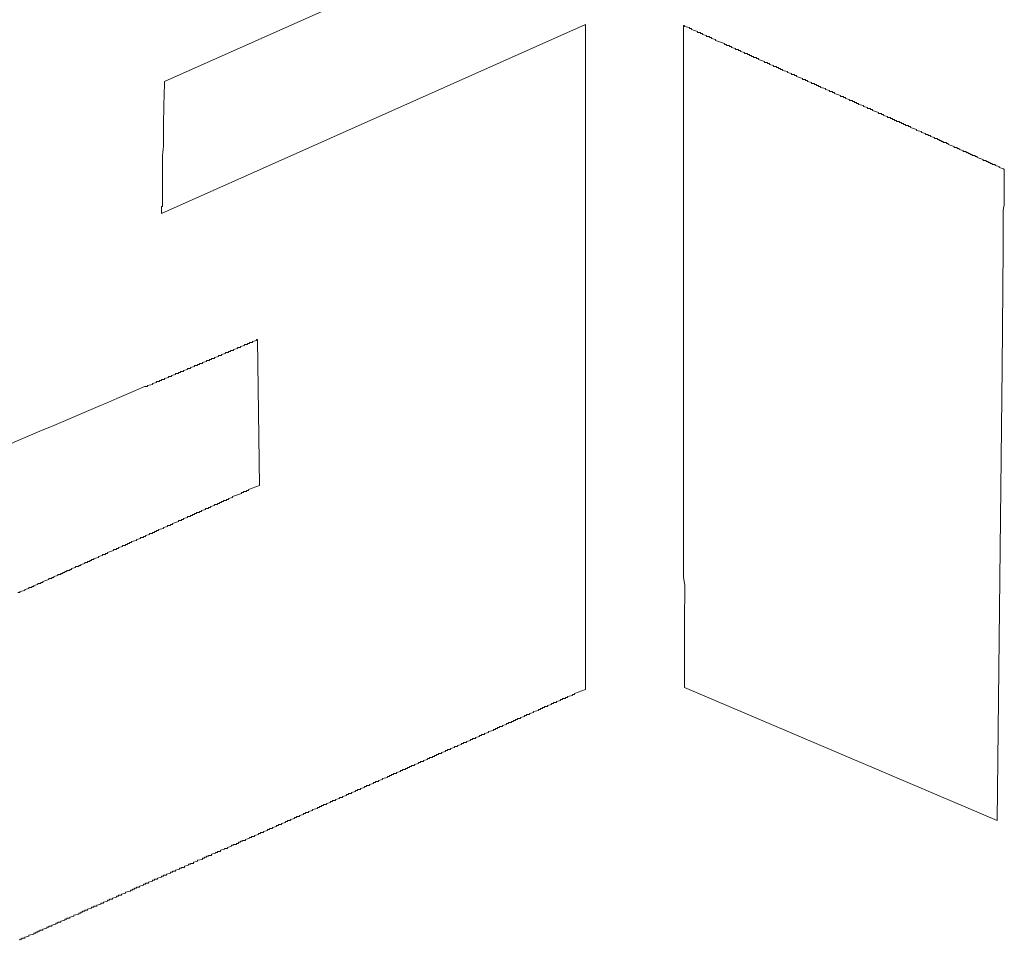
# Model space of a CAD drawing. Header units: millimetres. Extents: x 10908 to 11424, y -3584 to -2973.
# Tile 11 of 50: x 11088.02 to 11094.35, y -3459.45 to -3453.54. Entities that reach past the tile are written whole.
import ezdxf

# ---------------------------------------------------------------- set-up
doc = ezdxf.new("R2010")
doc.units = ezdxf.units.MM
doc.layers.add('1', color=7, linetype='Continuous', true_color=0xffffff)

msp = doc.modelspace()

# ---------------------------------------------------------------- linework, layer by layer
at = {"layer": '1', "color": 7, "linetype": 'Continuous', "lineweight": 18}
for p, q in [((11091.6452, -3452.7316), (11088.9533, -3453.933)), ((11088.9341, -3454.7811), (11091.6581, -3453.5668)), ((11091.6581, -3453.5668), (11091.6581, -3457.8392)), ((11092.2877, -3453.5732), (11092.2941, -3453.5732)), ((11092.2877, -3457.1196), (11092.2877, -3453.5732)), ((11092.2941, -3453.5732), (11092.2941, -3453.5797)), ((11092.2941, -3453.5797), (11092.3262, -3453.5861)), ((11092.3262, -3453.5861), (11092.3262, -3453.5925)), ((11092.3262, -3453.5925), (11092.3391, -3453.5925)), ((11092.3391, -3453.5925), (11092.3391, -3453.5989)), ((11092.3391, -3453.5989), (11092.3776, -3453.6118)), ((11092.3776, -3453.6118), (11092.3776, -3453.6182)), ((11092.3776, -3453.6182), (11092.3969, -3453.6182)), ((11092.3969, -3453.6182), (11092.3969, -3453.6246)), ((11092.3969, -3453.6246), (11092.4098, -3453.6246)), ((11092.4098, -3453.6246), (11092.4098, -3453.6311)), ((11092.4098, -3453.6311), (11092.4355, -3453.6375)), ((11092.4355, -3453.6375), (11092.4355, -3453.6439)), ((11092.4355, -3453.6439), (11092.4547, -3453.6439)), ((11092.4547, -3453.6439), (11092.4547, -3453.6503)), ((11092.4547, -3453.6503), (11092.4676, -3453.6503)), ((11092.4676, -3453.6503), (11092.4676, -3453.6568)), ((11092.4676, -3453.6568), (11092.4933, -3453.6632)), ((11092.4933, -3453.6632), (11092.4933, -3453.6696)), ((11092.4933, -3453.6696), (11092.5511, -3453.6889)), ((11092.5511, -3453.6889), (11092.5511, -3453.6953)), ((11092.5511, -3453.6953), (11092.564, -3453.6953)), ((11092.564, -3453.6953), (11092.564, -3453.7017)), ((11092.564, -3453.7017), (11092.5832, -3453.7017)), ((11092.5832, -3453.7017), (11092.5832, -3453.7082)), ((11092.5832, -3453.7082), (11092.5961, -3453.7082)), ((11092.5961, -3453.7082), (11092.5961, -3453.7146)), ((11092.5961, -3453.7146), (11092.6218, -3453.721)), ((11092.6218, -3453.721), (11092.6218, -3453.7274)), ((11092.6218, -3453.7274), (11092.6411, -3453.7274)), ((11092.6411, -3453.7274), (11092.6411, -3453.7339)), ((11092.6411, -3453.7339), (11092.6539, -3453.7339)), ((11092.6539, -3453.7339), (11092.6539, -3453.7403)), ((11092.6539, -3453.7403), (11092.6796, -3453.7467)), ((11092.6796, -3453.7467), (11092.6796, -3453.7531)), ((11092.6796, -3453.7531), (11092.6989, -3453.7531)), ((11092.6989, -3453.7531), (11092.6989, -3453.7596)), ((11092.6989, -3453.7596), (11092.7117, -3453.7596)), ((11092.7117, -3453.7596), (11092.7117, -3453.766)), ((11092.7117, -3453.766), (11092.7246, -3453.766)), ((11092.7246, -3453.766), (11092.7246, -3453.7724)), ((11092.7246, -3453.7724), (11092.7374, -3453.7724)), ((11092.7374, -3453.7724), (11092.7374, -3453.7788)), ((11092.7374, -3453.7788), (11092.7567, -3453.7788)), ((11092.7567, -3453.7788), (11092.7567, -3453.7853)), ((11092.7567, -3453.7853), (11092.7695, -3453.7853)), ((11092.7695, -3453.7853), (11092.7695, -3453.7917)), ((11092.7695, -3453.7917), (11092.8081, -3453.8045)), ((11092.8081, -3453.8045), (11092.8081, -3453.811)), ((11092.8081, -3453.811), (11092.8274, -3453.811)), ((11092.8274, -3453.811), (11092.8274, -3453.8174)), ((11092.8274, -3453.8174), (11092.8402, -3453.8174)), ((11092.8402, -3453.8174), (11092.8402, -3453.8238)), ((11092.8402, -3453.8238), (11092.8659, -3453.8302)), ((11092.8659, -3453.8302), (11092.8659, -3453.8366)), ((11092.8659, -3453.8366), (11092.8852, -3453.8366)), ((11092.8852, -3453.8366), (11092.8852, -3453.8431)), ((11092.8852, -3453.8431), (11092.898, -3453.8431)), ((11092.898, -3453.8431), (11092.898, -3453.8495)), ((11092.898, -3453.8495), (11092.9109, -3453.8495)), ((11092.9109, -3453.8495), (11092.9109, -3453.8559)), ((11092.9109, -3453.8559), (11092.9237, -3453.8559)), ((11092.9237, -3453.8559), (11092.9237, -3453.8623)), ((11092.9237, -3453.8623), (11092.9559, -3453.8688)), ((11092.9559, -3453.8688), (11092.9559, -3453.8752)), ((11092.9559, -3453.8752), (11092.9816, -3453.8816)), ((11092.9816, -3453.8816), (11092.9816, -3453.888)), ((11092.9816, -3453.888), (11093.0008, -3453.888)), ((11093.0008, -3453.888), (11093.0008, -3453.8945)), ((11093.0008, -3453.8945), (11093.0137, -3453.8945)), ((11093.0137, -3453.8945), (11093.0137, -3453.9009)), ((11093.0137, -3453.9009), (11093.0522, -3453.9137)), ((11093.0522, -3453.9137), (11093.0522, -3453.9202)), ((11093.0522, -3453.9202), (11093.0715, -3453.9202)), ((11093.0715, -3453.9202), (11093.0715, -3453.9266)), ((11093.0715, -3453.9266), (11093.0844, -3453.9266)), ((11093.0844, -3453.9266), (11093.0844, -3453.933)), ((11093.0844, -3453.933), (11093.11, -3453.9394)), ((11093.11, -3453.9394), (11093.11, -3453.9459)), ((11093.11, -3453.9459), (11093.1293, -3453.9459)), ((11093.1293, -3453.9459), (11093.1293, -3453.9523)), ((11093.1293, -3453.9523), (11093.1422, -3453.9523)), ((11093.1422, -3453.9523), (11093.1422, -3453.9587)), ((11093.1422, -3453.9587), (11093.155, -3453.9587)), ((11093.155, -3453.9587), (11093.155, -3453.9651)), ((11093.155, -3453.9651), (11093.1679, -3453.9651)), ((11093.1679, -3453.9651), (11093.1679, -3453.9716)), ((11093.1679, -3453.9716), (11093.2, -3453.978)), ((11093.2, -3453.978), (11093.2, -3453.9844)), ((11093.2, -3453.9844), (11093.2257, -3453.9908)), ((11093.2257, -3453.9908), (11093.2257, -3453.9973)), ((11093.2257, -3453.9973), (11093.245, -3453.9973)), ((11093.245, -3453.9973), (11093.245, -3454.0037)), ((11093.245, -3454.0037), (11093.2578, -3454.0037)), ((11093.2578, -3454.0037), (11093.2578, -3454.0101)), ((11093.2578, -3454.0101), (11093.2964, -3454.023)), ((11093.2964, -3454.023), (11093.2964, -3454.0294)), ((11093.2964, -3454.0294), (11093.3156, -3454.0294)), ((11093.3156, -3454.0294), (11093.3156, -3454.0358)), ((11093.3156, -3454.0358), (11093.3285, -3454.0358)), ((11093.3285, -3454.0358), (11093.3285, -3454.0422)), ((11093.3285, -3454.0422), (11093.3542, -3454.0487)), ((11093.3542, -3454.0487), (11093.3542, -3454.0551)), ((11093.3542, -3454.0551), (11093.3735, -3454.0551)), ((11093.3735, -3454.0551), (11093.3735, -3454.0615)), ((11093.3735, -3454.0615), (11093.3863, -3454.0615)), ((11093.3863, -3454.0615), (11093.3863, -3454.0679)), ((11093.3863, -3454.0679), (11093.3992, -3454.0679)), ((11093.3992, -3454.0679), (11093.3992, -3454.0744)), ((11093.3992, -3454.0744), (11093.412, -3454.0744)), ((11093.412, -3454.0744), (11093.412, -3454.0808)), ((11093.412, -3454.0808), (11093.4441, -3454.0872)), ((11093.4441, -3454.0872), (11093.4441, -3454.0936)), ((11093.4441, -3454.0936), (11093.4698, -3454.1001)), ((11093.4698, -3454.1001), (11093.4698, -3454.1065)), ((11093.4698, -3454.1065), (11093.4891, -3454.1065)), ((11093.4891, -3454.1065), (11093.4891, -3454.1129)), ((11093.4891, -3454.1129), (11093.502, -3454.1129)), ((11093.502, -3454.1129), (11093.502, -3454.1193)), ((11093.502, -3454.1193), (11093.5405, -3454.1322)), ((11093.5405, -3454.1322), (11093.5405, -3454.1386)), ((11093.5405, -3454.1386), (11093.5598, -3454.1386)), ((11093.5598, -3454.1386), (11093.5598, -3454.145)), ((11093.5598, -3454.145), (11093.5726, -3454.145)), ((11093.5726, -3454.145), (11093.5726, -3454.1515)), ((11093.5726, -3454.1515), (11093.5983, -3454.1579)), ((11093.5983, -3454.1579), (11093.5983, -3454.1643)), ((11093.5983, -3454.1643), (11093.6176, -3454.1643)), ((11093.6176, -3454.1643), (11093.6176, -3454.1707)), ((11093.6176, -3454.1707), (11093.6304, -3454.1707)), ((11093.6304, -3454.1707), (11093.6304, -3454.1772)), ((11093.6304, -3454.1772), (11093.6433, -3454.1772)), ((11093.6433, -3454.1772), (11093.6433, -3454.1836)), ((11093.6433, -3454.1836), (11093.6561, -3454.1836)), ((11093.6561, -3454.1836), (11093.6561, -3454.19)), ((11093.6561, -3454.19), (11093.6754, -3454.19)), ((11093.6754, -3454.19), (11093.6754, -3454.1964)), ((11093.6754, -3454.1964), (11093.6883, -3454.1964)), ((11093.6883, -3454.1964), (11093.6883, -3454.2029)), ((11093.6883, -3454.2029), (11093.7011, -3454.2029)), ((11093.7011, -3454.2029), (11093.7011, -3454.2093)), ((11093.7011, -3454.2093), (11093.714, -3454.2093)), ((11093.714, -3454.2093), (11093.714, -3454.2157)), ((11093.714, -3454.2157), (11093.7332, -3454.2157)), ((11093.7332, -3454.2157), (11093.7332, -3454.2221)), ((11093.7332, -3454.2221), (11093.7461, -3454.2221)), ((11093.7461, -3454.2221), (11093.7461, -3454.2286)), ((11093.7461, -3454.2286), (11093.7846, -3454.2414)), ((11093.7846, -3454.2414), (11093.7846, -3454.2478)), ((11093.7846, -3454.2478), (11093.8168, -3454.2542)), ((11093.8168, -3454.2542), (11093.8168, -3454.2607)), ((11093.8168, -3454.2607), (11093.8425, -3454.2671)), ((11093.8425, -3454.2671), (11093.8425, -3454.2735)), ((11093.8425, -3454.2735), (11093.8617, -3454.2735)), ((11093.8617, -3454.2735), (11093.8617, -3454.2799)), ((11093.8617, -3454.2799), (11093.8746, -3454.2799)), ((11093.8746, -3454.2799), (11093.8746, -3454.2864)), ((11093.8746, -3454.2864), (11093.9003, -3454.2928)), ((11093.9003, -3454.2928), (11093.9003, -3454.2992)), ((11093.9003, -3454.2992), (11093.9196, -3454.2992)), ((11093.9196, -3454.2992), (11093.9196, -3454.3056)), ((11093.9196, -3454.3056), (11093.9324, -3454.3056)), ((11093.9324, -3454.3056), (11093.9324, -3454.3121)), ((11093.9324, -3454.3121), (11093.9452, -3454.3121)), ((11093.9452, -3454.3121), (11093.9452, -3454.3185)), ((11093.9452, -3454.3185), (11093.9581, -3454.3185)), ((11093.9581, -3454.3185), (11093.9581, -3454.3249)), ((11093.9581, -3454.3249), (11093.9774, -3454.3249)), ((11093.9774, -3454.3249), (11093.9774, -3454.3313)), ((11093.9774, -3454.3313), (11093.9902, -3454.3313)), ((11093.9902, -3454.3313), (11093.9902, -3454.3378)), ((11093.9902, -3454.3378), (11094.0288, -3454.3506)), ((11094.0288, -3454.3506), (11094.0288, -3454.357)), ((11094.0288, -3454.357), (11094.048, -3454.357)), ((11094.048, -3454.357), (11094.048, -3454.3635)), ((11094.048, -3454.3635), (11094.0609, -3454.3635)), ((11094.0609, -3454.3635), (11094.0609, -3454.3699)), ((11094.0609, -3454.3699), (11094.0866, -3454.3763)), ((11094.0866, -3454.3763), (11094.0866, -3454.3827)), ((11094.0866, -3454.3827), (11094.1059, -3454.3827)), ((11094.1059, -3454.3827), (11094.1059, -3454.3892)), ((11094.1059, -3454.3892), (11094.1187, -3454.3892)), ((11094.1187, -3454.3892), (11094.1187, -3454.3956)), ((11094.1187, -3454.3956), (11094.1316, -3454.3956)), ((11094.1316, -3454.3956), (11094.1316, -3454.402)), ((11094.1316, -3454.402), (11094.1444, -3454.402)), ((11094.1444, -3454.402), (11094.1444, -3454.4084)), ((11094.1444, -3454.4084), (11094.1637, -3454.4084)), ((11094.1637, -3454.4084), (11094.1637, -3454.4149)), ((11094.1637, -3454.4149), (11094.1765, -3454.4149)), ((11094.1765, -3454.4149), (11094.1765, -3454.4213)), ((11094.1765, -3454.4213), (11094.2151, -3454.4341)), ((11094.2151, -3454.4341), (11094.2151, -3454.4406)), ((11094.2151, -3454.4406), (11094.2344, -3454.4406)), ((11094.2344, -3454.4406), (11094.2344, -3454.447)), ((11094.2344, -3454.447), (11094.2472, -3454.447)), ((11094.2472, -3454.447), (11094.2472, -3454.4534)), ((11094.2472, -3454.4534), (11094.2601, -3454.4534)), ((11094.2601, -3454.4534), (11094.2601, -3454.4598)), ((11094.2601, -3454.4598), (11094.2729, -3454.4598)), ((11094.2729, -3454.4598), (11094.2729, -3454.4663)), ((11094.2729, -3454.4663), (11094.2922, -3454.4663)), ((11094.2922, -3454.4663), (11094.2922, -3454.4727)), ((11094.2922, -3454.4727), (11094.3179, -3454.4791)), ((11094.3179, -3454.4791), (11094.3179, -3454.4855)), ((11094.35, -3454.4984), (11094.35, -3454.7297)), ((11088.9405, -3454.7361), (11088.9341, -3454.7361)), ((11088.9341, -3454.7361), (11088.9341, -3454.7811)), ((11094.3436, -3454.8068), (11094.3436, -3455.0059)), ((11094.3436, -3455.0059), (11094.3372, -3455.7705)), ((11089.5444, -3455.597), (11089.5187, -3455.6034)), ((11089.5444, -3455.5906), (11089.5444, -3455.597)), ((11089.5508, -3455.5906), (11089.5444, -3455.5906)), ((11089.5637, -3456.5286), (11089.5508, -3455.5906)), ((11089.3774, -3455.6612), (11089.3774, -3455.6677)), ((11089.3966, -3455.6612), (11089.3774, -3455.6612)), ((11089.4223, -3455.6484), (11089.3966, -3455.6548)), ((11089.3966, -3455.6548), (11089.3966, -3455.6612)), ((11089.4223, -3455.642), (11089.4223, -3455.6484)), ((11089.4416, -3455.642), (11089.4223, -3455.642)), ((11089.4673, -3455.6291), (11089.4416, -3455.6355)), ((11089.4416, -3455.6355), (11089.4416, -3455.642)), ((11089.4673, -3455.6227), (11089.4673, -3455.6291)), ((11089.4866, -3455.6227), (11089.4673, -3455.6227)), ((11089.4866, -3455.6163), (11089.4866, -3455.6227)), ((11089.4994, -3455.6163), (11089.4866, -3455.6163)), ((11089.4994, -3455.6098), (11089.4994, -3455.6163)), ((11089.5187, -3455.6098), (11089.4994, -3455.6098)), ((11089.5187, -3455.6034), (11089.5187, -3455.6098)), ((11089.2232, -3455.7255), (11089.2232, -3455.7319)), ((11089.2424, -3455.7255), (11089.2232, -3455.7255)), ((11089.2424, -3455.7191), (11089.2424, -3455.7255)), ((11089.2553, -3455.7191), (11089.2424, -3455.7191)), ((11089.2553, -3455.7126), (11089.2553, -3455.7191)), ((11089.2746, -3455.7126), (11089.2553, -3455.7126)), ((11089.3003, -3455.6998), (11089.2746, -3455.7062)), ((11089.2746, -3455.7062), (11089.2746, -3455.7126)), ((11089.3003, -3455.6934), (11089.3003, -3455.6998)), ((11089.3195, -3455.6934), (11089.3003, -3455.6934)), ((11089.3452, -3455.6805), (11089.3195, -3455.6869)), ((11089.3195, -3455.6869), (11089.3195, -3455.6934)), ((11089.3452, -3455.6741), (11089.3452, -3455.6805)), ((11089.3645, -3455.6741), (11089.3452, -3455.6741)), ((11089.3774, -3455.6677), (11089.3645, -3455.6677)), ((11089.3645, -3455.6677), (11089.3645, -3455.6741)), ((11089.1011, -3455.7833), (11089.0754, -3455.7897)), ((11089.0754, -3455.7897), (11089.0754, -3455.7962)), ((11089.1011, -3455.7769), (11089.1011, -3455.7833)), ((11089.1204, -3455.7769), (11089.1011, -3455.7769)), ((11089.1461, -3455.764), (11089.1204, -3455.7705)), ((11089.1204, -3455.7705), (11089.1204, -3455.7769)), ((11089.1461, -3455.7576), (11089.1461, -3455.764)), ((11089.1653, -3455.7576), (11089.1461, -3455.7576)), ((11089.1653, -3455.7512), (11089.1653, -3455.7576)), ((11089.1782, -3455.7512), (11089.1653, -3455.7512)), ((11089.1782, -3455.7448), (11089.1782, -3455.7512)), ((11089.1975, -3455.7448), (11089.1782, -3455.7448)), ((11089.2232, -3455.7319), (11089.1975, -3455.7383)), ((11089.1975, -3455.7383), (11089.1975, -3455.7448)), ((11094.3372, -3455.7705), (11094.305, -3458.6808)), ((11088.9341, -3455.8476), (11088.9341, -3455.854)), ((11088.9533, -3455.8476), (11088.9341, -3455.8476)), ((11088.979, -3455.8347), (11088.9533, -3455.8411)), ((11088.9533, -3455.8411), (11088.9533, -3455.8476)), ((11088.979, -3455.8283), (11088.979, -3455.8347)), ((11088.9983, -3455.8283), (11088.979, -3455.8283)), ((11089.024, -3455.8154), (11088.9983, -3455.8219)), ((11088.9983, -3455.8219), (11088.9983, -3455.8283)), ((11089.024, -3455.809), (11089.024, -3455.8154)), ((11089.0433, -3455.809), (11089.024, -3455.809)), ((11089.0433, -3455.8026), (11089.0433, -3455.809)), ((11089.0561, -3455.8026), (11089.0433, -3455.8026)), ((11089.0561, -3455.7962), (11089.0561, -3455.8026)), ((11089.0754, -3455.7962), (11089.0561, -3455.7962)), ((11088.8441, -3455.8925), (11088.8248, -3455.8925)), ((11088.8762, -3455.8797), (11088.8441, -3455.8861)), ((11088.8441, -3455.8861), (11088.8441, -3455.8925)), ((11088.9019, -3455.8668), (11088.8762, -3455.8733)), ((11088.8762, -3455.8733), (11088.8762, -3455.8797)), ((11088.9019, -3455.8604), (11088.9019, -3455.8668)), ((11088.9212, -3455.8604), (11088.9019, -3455.8604)), ((11088.9212, -3455.854), (11088.9212, -3455.8604)), ((11088.9341, -3455.854), (11088.9212, -3455.854)), ((11089.493, -3456.5543), (11089.5637, -3456.5286)), ((11089.3645, -3456.6121), (11089.3902, -3456.6057)), ((11089.3645, -3456.6185), (11089.3645, -3456.6121)), ((11089.3902, -3456.5992), (11089.448, -3456.58)), ((11089.3902, -3456.6057), (11089.3902, -3456.5992)), ((11089.448, -3456.5735), (11089.4609, -3456.5735)), ((11089.448, -3456.58), (11089.448, -3456.5735)), ((11089.4609, -3456.5671), (11089.4801, -3456.5671)), ((11089.4609, -3456.5735), (11089.4609, -3456.5671)), ((11089.4801, -3456.5607), (11089.493, -3456.5607)), ((11089.4801, -3456.5671), (11089.4801, -3456.5607)), ((11089.493, -3456.5607), (11089.493, -3456.5543)), ((11089.236, -3456.6699), (11089.2489, -3456.6699)), ((11089.236, -3456.6763), (11089.236, -3456.6699)), ((11089.2489, -3456.6635), (11089.2746, -3456.6571)), ((11089.2489, -3456.6699), (11089.2489, -3456.6635)), ((11089.2746, -3456.6506), (11089.2938, -3456.6506)), ((11089.2746, -3456.6571), (11089.2746, -3456.6506)), ((11089.2938, -3456.6442), (11089.3067, -3456.6442)), ((11089.2938, -3456.6506), (11089.2938, -3456.6442)), ((11089.3067, -3456.6378), (11089.3195, -3456.6378)), ((11089.3067, -3456.6442), (11089.3067, -3456.6378)), ((11089.3195, -3456.6314), (11089.3324, -3456.6314)), ((11089.3195, -3456.6378), (11089.3195, -3456.6314)), ((11089.3324, -3456.6249), (11089.3517, -3456.6249)), ((11089.3324, -3456.6314), (11089.3324, -3456.6249)), ((11089.3517, -3456.6185), (11089.3645, -3456.6185)), ((11089.3517, -3456.6249), (11089.3517, -3456.6185)), ((11089.0754, -3456.7406), (11089.1011, -3456.7341)), ((11089.1011, -3456.7277), (11089.1204, -3456.7277)), ((11089.1011, -3456.7341), (11089.1011, -3456.7277)), ((11089.1204, -3456.7213), (11089.1332, -3456.7213)), ((11089.1204, -3456.7277), (11089.1204, -3456.7213)), ((11089.1332, -3456.7149), (11089.1461, -3456.7149)), ((11089.1332, -3456.7213), (11089.1332, -3456.7149)), ((11089.1461, -3456.7085), (11089.1589, -3456.7085)), ((11089.1461, -3456.7149), (11089.1461, -3456.7085)), ((11089.1589, -3456.7085), (11089.1589, -3456.702)), ((11089.1589, -3456.702), (11089.1782, -3456.702)), ((11089.1782, -3456.702), (11089.1782, -3456.6956)), ((11089.1782, -3456.6956), (11089.191, -3456.6956)), ((11089.191, -3456.6892), (11089.2167, -3456.6828)), ((11089.191, -3456.6956), (11089.191, -3456.6892)), ((11089.2167, -3456.6828), (11089.2167, -3456.6763)), ((11089.2167, -3456.6763), (11089.236, -3456.6763)), ((11088.9469, -3456.7984), (11088.9726, -3456.792)), ((11088.9469, -3456.8048), (11088.9469, -3456.7984)), ((11088.9726, -3456.7855), (11088.9919, -3456.7855)), ((11088.9726, -3456.792), (11088.9726, -3456.7855)), ((11088.9919, -3456.7791), (11089.0047, -3456.7791)), ((11088.9919, -3456.7855), (11088.9919, -3456.7791)), ((11089.0047, -3456.7727), (11089.0433, -3456.7598)), ((11089.0047, -3456.7791), (11089.0047, -3456.7727)), ((11089.0433, -3456.7534), (11089.0625, -3456.7534)), ((11089.0433, -3456.7598), (11089.0433, -3456.7534)), ((11089.0625, -3456.747), (11089.0754, -3456.747)), ((11089.0625, -3456.7534), (11089.0625, -3456.747)), ((11089.0754, -3456.747), (11089.0754, -3456.7406)), ((11088.7991, -3456.8626), (11088.8184, -3456.8626)), ((11088.7991, -3456.8691), (11088.7991, -3456.8626)), ((11088.8184, -3456.8562), (11088.8313, -3456.8562)), ((11088.8184, -3456.8626), (11088.8184, -3456.8562)), ((11088.8313, -3456.8498), (11088.857, -3456.8434)), ((11088.8313, -3456.8562), (11088.8313, -3456.8498)), ((11088.857, -3456.8369), (11088.8762, -3456.8369)), ((11088.857, -3456.8434), (11088.857, -3456.8369)), ((11088.8762, -3456.8305), (11088.8891, -3456.8305)), ((11088.8762, -3456.8369), (11088.8762, -3456.8305)), ((11088.8891, -3456.8241), (11088.9019, -3456.8241)), ((11088.8891, -3456.8305), (11088.8891, -3456.8241)), ((11088.9019, -3456.8177), (11088.9148, -3456.8177)), ((11088.9019, -3456.8241), (11088.9019, -3456.8177)), ((11088.9148, -3456.8112), (11088.9469, -3456.8048)), ((11088.9148, -3456.8177), (11088.9148, -3456.8112)), ((11088.6578, -3456.9269), (11088.6835, -3456.9205)), ((11088.6578, -3456.9333), (11088.6578, -3456.9269)), ((11088.6835, -3456.914), (11088.7028, -3456.914)), ((11088.6835, -3456.9205), (11088.6835, -3456.914)), ((11088.7028, -3456.9076), (11088.7156, -3456.9076)), ((11088.7028, -3456.914), (11088.7028, -3456.9076)), ((11088.7156, -3456.9012), (11088.7285, -3456.9012)), ((11088.7156, -3456.9076), (11088.7156, -3456.9012)), ((11088.7285, -3456.8948), (11088.7413, -3456.8948)), ((11088.7285, -3456.9012), (11088.7285, -3456.8948)), ((11088.7413, -3456.8883), (11088.7734, -3456.8819)), ((11088.7413, -3456.8948), (11088.7413, -3456.8883)), ((11088.7734, -3456.8755), (11088.7991, -3456.8691)), ((11088.7734, -3456.8819), (11088.7734, -3456.8755)), ((11088.4972, -3456.9976), (11088.5293, -3456.9911)), ((11088.5293, -3456.9847), (11088.555, -3456.9783)), ((11088.5293, -3456.9911), (11088.5293, -3456.9847)), ((11088.555, -3456.9783), (11088.555, -3456.9719)), ((11088.555, -3456.9719), (11088.5743, -3456.9719)), ((11088.5743, -3456.9719), (11088.5743, -3456.9654)), ((11088.5743, -3456.9654), (11088.5871, -3456.9654)), ((11088.5871, -3456.959), (11088.6257, -3456.9462)), ((11088.5871, -3456.9654), (11088.5871, -3456.959)), ((11088.6257, -3456.9397), (11088.6449, -3456.9397)), ((11088.6257, -3456.9462), (11088.6257, -3456.9397)), ((11088.6449, -3456.9333), (11088.6578, -3456.9333)), ((11088.6449, -3456.9397), (11088.6449, -3456.9333)), ((11088.3558, -3457.0618), (11088.3815, -3457.0554)), ((11088.3815, -3457.049), (11088.4008, -3457.049)), ((11088.3815, -3457.0554), (11088.3815, -3457.049)), ((11088.4008, -3457.0425), (11088.4137, -3457.0425)), ((11088.4008, -3457.049), (11088.4008, -3457.0425)), ((11088.4137, -3457.0361), (11088.4394, -3457.0297)), ((11088.4137, -3457.0425), (11088.4137, -3457.0361)), ((11088.4394, -3457.0233), (11088.4586, -3457.0233)), ((11088.4394, -3457.0297), (11088.4394, -3457.0233)), ((11088.4586, -3457.0233), (11088.4586, -3457.0168)), ((11088.4586, -3457.0168), (11088.4715, -3457.0168)), ((11088.4715, -3457.0104), (11088.4843, -3457.0104)), ((11088.4715, -3457.0168), (11088.4715, -3457.0104)), ((11088.4843, -3457.004), (11088.4972, -3457.004)), ((11088.4843, -3457.0104), (11088.4843, -3457.004)), ((11088.4972, -3457.004), (11088.4972, -3456.9976)), ((11088.2402, -3457.1132), (11088.2659, -3457.1068)), ((11088.2402, -3457.1196), (11088.2402, -3457.1132)), ((11088.2659, -3457.1004), (11088.2852, -3457.1004)), ((11088.2659, -3457.1068), (11088.2659, -3457.1004)), ((11088.2852, -3457.0939), (11088.298, -3457.0939)), ((11088.2852, -3457.1004), (11088.2852, -3457.0939)), ((11088.298, -3457.0875), (11088.3109, -3457.0875)), ((11088.298, -3457.0939), (11088.298, -3457.0875)), ((11088.3109, -3457.0811), (11088.3237, -3457.0811)), ((11088.3109, -3457.0875), (11088.3109, -3457.0811)), ((11088.3237, -3457.0747), (11088.343, -3457.0747)), ((11088.3237, -3457.0811), (11088.3237, -3457.0747)), ((11088.343, -3457.0682), (11088.3558, -3457.0682)), ((11088.343, -3457.0747), (11088.343, -3457.0682)), ((11088.3558, -3457.0682), (11088.3558, -3457.0618)), ((11088.0989, -3457.1774), (11088.1117, -3457.1774)), ((11088.0989, -3457.1839), (11088.0989, -3457.1774)), ((11088.1117, -3457.171), (11088.1374, -3457.1646)), ((11088.1117, -3457.1774), (11088.1117, -3457.171)), ((11088.1374, -3457.1582), (11088.1567, -3457.1582)), ((11088.1374, -3457.1646), (11088.1374, -3457.1582)), ((11088.1567, -3457.1517), (11088.1695, -3457.1517)), ((11088.1567, -3457.1582), (11088.1567, -3457.1517)), ((11088.1695, -3457.1453), (11088.2081, -3457.1325)), ((11088.1695, -3457.1517), (11088.1695, -3457.1453)), ((11088.2081, -3457.1261), (11088.2273, -3457.1261)), ((11088.2081, -3457.1325), (11088.2081, -3457.1261)), ((11088.2273, -3457.1196), (11088.2402, -3457.1196)), ((11088.2273, -3457.1261), (11088.2273, -3457.1196)), ((11088.0089, -3457.216), (11088.0218, -3457.216)), ((11088.0218, -3457.2096), (11088.0539, -3457.2031)), ((11088.0218, -3457.216), (11088.0218, -3457.2096)), ((11088.0539, -3457.1967), (11088.0796, -3457.1903)), ((11088.0539, -3457.2031), (11088.0539, -3457.1967)), ((11088.0796, -3457.1839), (11088.0989, -3457.1839)), ((11088.0796, -3457.1903), (11088.0796, -3457.1839)), ((11091.5746, -3457.8777), (11091.5424, -3457.8842)), ((11091.5746, -3457.8713), (11091.5746, -3457.8777)), ((11091.5874, -3457.8713), (11091.5746, -3457.8713)), ((11091.6581, -3457.8392), (11091.5874, -3457.8649)), ((11091.5874, -3457.8649), (11091.5874, -3457.8713)), ((11094.305, -3458.6808), (11092.2941, -3457.8263)), ((11091.4397, -3457.9356), (11091.414, -3457.942)), ((11091.4397, -3457.9291), (11091.4397, -3457.9356)), ((11091.4525, -3457.9291), (11091.4397, -3457.9291)), ((11091.4525, -3457.9227), (11091.4525, -3457.9291)), ((11091.4718, -3457.9227), (11091.4525, -3457.9227)), ((11091.4975, -3457.9099), (11091.4718, -3457.9163)), ((11091.4718, -3457.9163), (11091.4718, -3457.9227)), ((11091.4975, -3457.9034), (11091.4975, -3457.9099)), ((11091.5103, -3457.9034), (11091.4975, -3457.9034)), ((11091.5103, -3457.897), (11091.5103, -3457.9034)), ((11091.5296, -3457.897), (11091.5103, -3457.897)), ((11091.5296, -3457.8906), (11091.5296, -3457.897)), ((11091.5424, -3457.8906), (11091.5296, -3457.8906)), ((11091.5424, -3457.8842), (11091.5424, -3457.8906)), ((11091.279, -3457.9998), (11091.279, -3458.0062)), ((11091.2983, -3457.9998), (11091.279, -3457.9998)), ((11091.324, -3457.9869), (11091.2983, -3457.9934)), ((11091.2983, -3457.9934), (11091.2983, -3457.9998)), ((11091.3561, -3457.9741), (11091.324, -3457.9805)), ((11091.324, -3457.9805), (11091.324, -3457.9869)), ((11091.3561, -3457.9677), (11091.3561, -3457.9741)), ((11091.369, -3457.9677), (11091.3561, -3457.9677)), ((11091.369, -3457.9612), (11091.369, -3457.9677)), ((11091.3818, -3457.9612), (11091.369, -3457.9612)), ((11091.3818, -3457.9548), (11091.3818, -3457.9612)), ((11091.3947, -3457.9548), (11091.3818, -3457.9548)), ((11091.3947, -3457.9484), (11091.3947, -3457.9548)), ((11091.414, -3457.9484), (11091.3947, -3457.9484)), ((11091.414, -3457.942), (11091.414, -3457.9484)), ((11091.1505, -3458.064), (11091.1248, -3458.0705)), ((11091.1505, -3458.0576), (11091.1505, -3458.064)), ((11091.1634, -3458.0576), (11091.1505, -3458.0576)), ((11091.1634, -3458.0512), (11091.1634, -3458.0576)), ((11091.1827, -3458.0512), (11091.1634, -3458.0512)), ((11091.1827, -3458.0448), (11091.1827, -3458.0512)), ((11091.1955, -3458.0448), (11091.1827, -3458.0448)), ((11091.1955, -3458.0383), (11091.1955, -3458.0448)), ((11091.2084, -3458.0383), (11091.1955, -3458.0383)), ((11091.2084, -3458.0319), (11091.2084, -3458.0383)), ((11091.2212, -3458.0319), (11091.2084, -3458.0319)), ((11091.2212, -3458.0255), (11091.2212, -3458.0319)), ((11091.2405, -3458.0255), (11091.2212, -3458.0255)), ((11091.2662, -3458.0126), (11091.2405, -3458.0191)), ((11091.2405, -3458.0191), (11091.2405, -3458.0255)), ((11091.2662, -3458.0062), (11091.2662, -3458.0126)), ((11091.279, -3458.0062), (11091.2662, -3458.0062)), ((11090.9899, -3458.1283), (11090.9899, -3458.1347)), ((11091.0092, -3458.1283), (11090.9899, -3458.1283)), ((11091.0349, -3458.1154), (11091.0092, -3458.1219)), ((11091.0092, -3458.1219), (11091.0092, -3458.1283)), ((11091.067, -3458.1026), (11091.0349, -3458.109)), ((11091.0349, -3458.109), (11091.0349, -3458.1154)), ((11091.067, -3458.0962), (11091.067, -3458.1026)), ((11091.0799, -3458.0962), (11091.067, -3458.0962)), ((11091.0799, -3458.0897), (11091.0799, -3458.0962)), ((11091.0927, -3458.0897), (11091.0799, -3458.0897)), ((11091.0927, -3458.0833), (11091.0927, -3458.0897)), ((11091.1056, -3458.0833), (11091.0927, -3458.0833)), ((11091.1056, -3458.0769), (11091.1056, -3458.0833)), ((11091.1248, -3458.0769), (11091.1056, -3458.0769)), ((11091.1248, -3458.0705), (11091.1248, -3458.0769)), ((11090.8614, -3458.1925), (11090.8357, -3458.199)), ((11090.8614, -3458.1861), (11090.8614, -3458.1925)), ((11090.8743, -3458.1861), (11090.8614, -3458.1861)), ((11090.8743, -3458.1797), (11090.8743, -3458.1861)), ((11090.8936, -3458.1797), (11090.8743, -3458.1797)), ((11090.9193, -3458.1668), (11090.8936, -3458.1733)), ((11090.8936, -3458.1733), (11090.8936, -3458.1797)), ((11090.9193, -3458.1604), (11090.9193, -3458.1668)), ((11090.9321, -3458.1604), (11090.9193, -3458.1604)), ((11090.9321, -3458.154), (11090.9321, -3458.1604)), ((11090.9514, -3458.154), (11090.9321, -3458.154)), ((11090.9771, -3458.1411), (11090.9514, -3458.1476)), ((11090.9514, -3458.1476), (11090.9514, -3458.154)), ((11090.9771, -3458.1347), (11090.9771, -3458.1411)), ((11090.9899, -3458.1347), (11090.9771, -3458.1347)), ((11090.7008, -3458.2568), (11090.7008, -3458.2632)), ((11090.7137, -3458.2568), (11090.7008, -3458.2568)), ((11090.7137, -3458.2504), (11090.7137, -3458.2568)), ((11090.7329, -3458.2504), (11090.7137, -3458.2504)), ((11090.7586, -3458.2375), (11090.7329, -3458.2439)), ((11090.7329, -3458.2439), (11090.7329, -3458.2504)), ((11090.7586, -3458.2311), (11090.7586, -3458.2375)), ((11090.7715, -3458.2311), (11090.7586, -3458.2311)), ((11090.7715, -3458.2247), (11090.7715, -3458.2311)), ((11090.7908, -3458.2247), (11090.7715, -3458.2247)), ((11090.8165, -3458.2118), (11090.7908, -3458.2182)), ((11090.7908, -3458.2182), (11090.7908, -3458.2247)), ((11090.8165, -3458.2054), (11090.8165, -3458.2118)), ((11090.8357, -3458.2054), (11090.8165, -3458.2054)), ((11090.8357, -3458.199), (11090.8357, -3458.2054)), ((11090.5852, -3458.3146), (11090.5595, -3458.321)), ((11090.5595, -3458.321), (11090.5595, -3458.3275)), ((11090.5852, -3458.3082), (11090.5852, -3458.3146)), ((11090.598, -3458.3082), (11090.5852, -3458.3082)), ((11090.598, -3458.3018), (11090.598, -3458.3082)), ((11090.6173, -3458.3018), (11090.598, -3458.3018)), ((11090.643, -3458.2889), (11090.6173, -3458.2953)), ((11090.6173, -3458.2953), (11090.6173, -3458.3018)), ((11090.643, -3458.2825), (11090.643, -3458.2889)), ((11090.6558, -3458.2825), (11090.643, -3458.2825)), ((11090.6558, -3458.2761), (11090.6558, -3458.2825)), ((11090.6751, -3458.2761), (11090.6558, -3458.2761)), ((11090.6751, -3458.2696), (11090.6751, -3458.2761)), ((11090.688, -3458.2696), (11090.6751, -3458.2696)), ((11090.688, -3458.2632), (11090.688, -3458.2696)), ((11090.7008, -3458.2632), (11090.688, -3458.2632)), ((11090.4246, -3458.3788), (11090.4246, -3458.3853)), ((11090.4438, -3458.3788), (11090.4246, -3458.3788)), ((11090.4695, -3458.366), (11090.4438, -3458.3724)), ((11090.4438, -3458.3724), (11090.4438, -3458.3788)), ((11090.4695, -3458.3596), (11090.4695, -3458.366)), ((11090.4824, -3458.3596), (11090.4695, -3458.3596)), ((11090.4824, -3458.3532), (11090.4824, -3458.3596)), ((11090.5017, -3458.3532), (11090.4824, -3458.3532)), ((11090.5017, -3458.3467), (11090.5017, -3458.3532)), ((11090.5145, -3458.3467), (11090.5017, -3458.3467)), ((11090.5145, -3458.3403), (11090.5145, -3458.3467)), ((11090.5274, -3458.3403), (11090.5145, -3458.3403)), ((11090.5274, -3458.3339), (11090.5274, -3458.3403)), ((11090.5402, -3458.3339), (11090.5274, -3458.3339)), ((11090.5402, -3458.3275), (11090.5402, -3458.3339)), ((11090.5595, -3458.3275), (11090.5402, -3458.3275)), ((11090.2961, -3458.4431), (11090.2704, -3458.4495)), ((11090.2961, -3458.4367), (11090.2961, -3458.4431)), ((11090.3089, -3458.4367), (11090.2961, -3458.4367)), ((11090.3089, -3458.4302), (11090.3089, -3458.4367)), ((11090.3282, -3458.4302), (11090.3089, -3458.4302)), ((11090.3539, -3458.4174), (11090.3282, -3458.4238)), ((11090.3282, -3458.4238), (11090.3282, -3458.4302)), ((11090.386, -3458.4045), (11090.3539, -3458.411)), ((11090.3539, -3458.411), (11090.3539, -3458.4174)), ((11090.386, -3458.3981), (11090.386, -3458.4045)), ((11090.3989, -3458.3981), (11090.386, -3458.3981)), ((11090.3989, -3458.3917), (11090.3989, -3458.3981)), ((11090.4117, -3458.3917), (11090.3989, -3458.3917)), ((11090.4117, -3458.3853), (11090.4117, -3458.3917)), ((11090.4246, -3458.3853), (11090.4117, -3458.3853)), ((11090.1355, -3458.5073), (11090.1355, -3458.5138)), ((11090.1547, -3458.5073), (11090.1355, -3458.5073)), ((11090.1804, -3458.4945), (11090.1547, -3458.5009)), ((11090.1547, -3458.5009), (11090.1547, -3458.5073)), ((11090.1804, -3458.4881), (11090.1804, -3458.4945)), ((11090.1933, -3458.4881), (11090.1804, -3458.4881)), ((11090.1933, -3458.4816), (11090.1933, -3458.4881)), ((11090.2126, -3458.4816), (11090.1933, -3458.4816)), ((11090.2382, -3458.4688), (11090.2126, -3458.4752)), ((11090.2126, -3458.4752), (11090.2126, -3458.4816)), ((11090.2511, -3458.4624), (11090.2382, -3458.4624)), ((11090.2382, -3458.4624), (11090.2382, -3458.4688)), ((11090.2511, -3458.4559), (11090.2511, -3458.4624)), ((11090.2704, -3458.4559), (11090.2511, -3458.4559)), ((11090.2704, -3458.4495), (11090.2704, -3458.4559)), ((11090.0198, -3458.5652), (11089.9941, -3458.5716)), ((11089.9941, -3458.5716), (11089.9941, -3458.578)), ((11090.0198, -3458.5587), (11090.0198, -3458.5652)), ((11090.0327, -3458.5587), (11090.0198, -3458.5587)), ((11090.0327, -3458.5523), (11090.0327, -3458.5587)), ((11090.0519, -3458.5523), (11090.0327, -3458.5523)), ((11090.0776, -3458.5395), (11090.0519, -3458.5459)), ((11090.0519, -3458.5459), (11090.0519, -3458.5523)), ((11090.0776, -3458.533), (11090.0776, -3458.5395)), ((11090.0969, -3458.533), (11090.0776, -3458.533)), ((11090.1226, -3458.5202), (11090.0969, -3458.5266)), ((11090.0969, -3458.5266), (11090.0969, -3458.533)), ((11090.1226, -3458.5138), (11090.1226, -3458.5202)), ((11090.1355, -3458.5138), (11090.1226, -3458.5138)), ((11089.8463, -3458.6358), (11089.8463, -3458.6423)), ((11089.8592, -3458.6358), (11089.8463, -3458.6358)), ((11089.8592, -3458.6294), (11089.8592, -3458.6358)), ((11089.8785, -3458.6294), (11089.8592, -3458.6294)), ((11089.9042, -3458.6166), (11089.8785, -3458.623)), ((11089.8785, -3458.623), (11089.8785, -3458.6294)), ((11089.9363, -3458.6037), (11089.9042, -3458.6101)), ((11089.9042, -3458.6101), (11089.9042, -3458.6166)), ((11089.9363, -3458.5973), (11089.9363, -3458.6037)), ((11089.9491, -3458.5973), (11089.9363, -3458.5973)), ((11089.9491, -3458.5909), (11089.9491, -3458.5973)), ((11089.962, -3458.5909), (11089.9491, -3458.5909)), ((11089.962, -3458.5844), (11089.962, -3458.5909)), ((11089.9748, -3458.5844), (11089.962, -3458.5844)), ((11089.9748, -3458.578), (11089.9748, -3458.5844)), ((11089.9941, -3458.578), (11089.9748, -3458.578)), ((11089.7307, -3458.6937), (11089.705, -3458.7001)), ((11089.705, -3458.7001), (11089.705, -3458.7065)), ((11089.7307, -3458.6872), (11089.7307, -3458.6937)), ((11089.7436, -3458.6872), (11089.7307, -3458.6872)), ((11089.7436, -3458.6808), (11089.7436, -3458.6872)), ((11089.7628, -3458.6808), (11089.7436, -3458.6808)), ((11089.7885, -3458.668), (11089.7628, -3458.6744)), ((11089.7628, -3458.6744), (11089.7628, -3458.6808)), ((11089.7885, -3458.6615), (11089.7885, -3458.668)), ((11089.8014, -3458.6615), (11089.7885, -3458.6615)), ((11089.8014, -3458.6551), (11089.8014, -3458.6615)), ((11089.8206, -3458.6551), (11089.8014, -3458.6551)), ((11089.8463, -3458.6423), (11089.8206, -3458.6487)), ((11089.8206, -3458.6487), (11089.8206, -3458.6551)), ((11089.5701, -3458.7579), (11089.5701, -3458.7643)), ((11089.5894, -3458.7579), (11089.5701, -3458.7579)), ((11089.6151, -3458.7451), (11089.5894, -3458.7515)), ((11089.5894, -3458.7515), (11089.5894, -3458.7579)), ((11089.6151, -3458.7386), (11089.6151, -3458.7451)), ((11089.6279, -3458.7386), (11089.6151, -3458.7386)), ((11089.6472, -3458.7322), (11089.6279, -3458.7322)), ((11089.6279, -3458.7322), (11089.6279, -3458.7386)), ((11089.6729, -3458.7194), (11089.6472, -3458.7258)), ((11089.6472, -3458.7258), (11089.6472, -3458.7322)), ((11089.6729, -3458.7129), (11089.6729, -3458.7194)), ((11089.6857, -3458.7129), (11089.6729, -3458.7129)), ((11089.6857, -3458.7065), (11089.6857, -3458.7129)), ((11089.705, -3458.7065), (11089.6857, -3458.7065)), ((11089.4287, -3458.8221), (11089.4287, -3458.8286)), ((11089.4416, -3458.8221), (11089.4287, -3458.8221)), ((11089.4544, -3458.8157), (11089.4416, -3458.8157)), ((11089.4416, -3458.8157), (11089.4416, -3458.8221)), ((11089.4544, -3458.8093), (11089.4544, -3458.8157)), ((11089.4737, -3458.8093), (11089.4544, -3458.8093)), ((11089.4994, -3458.7964), (11089.4737, -3458.8029)), ((11089.4737, -3458.8029), (11089.4737, -3458.8093)), ((11089.4994, -3458.79), (11089.4994, -3458.7964)), ((11089.5123, -3458.79), (11089.4994, -3458.79)), ((11089.5123, -3458.7836), (11089.5123, -3458.79)), ((11089.5315, -3458.7836), (11089.5123, -3458.7836)), ((11089.5572, -3458.7708), (11089.5315, -3458.7772)), ((11089.5315, -3458.7772), (11089.5315, -3458.7836)), ((11089.5572, -3458.7643), (11089.5572, -3458.7708)), ((11089.5701, -3458.7643), (11089.5572, -3458.7643)), ((11089.281, -3458.8864), (11089.281, -3458.8928)), ((11089.2938, -3458.8864), (11089.281, -3458.8864)), ((11089.2938, -3458.88), (11089.2938, -3458.8864)), ((11089.3131, -3458.88), (11089.2938, -3458.88)), ((11089.3388, -3458.8671), (11089.3131, -3458.8735)), ((11089.3131, -3458.8735), (11089.3131, -3458.88)), ((11089.3388, -3458.8607), (11089.3388, -3458.8671)), ((11089.3581, -3458.8607), (11089.3388, -3458.8607)), ((11089.3838, -3458.8478), (11089.3581, -3458.8543)), ((11089.3581, -3458.8543), (11089.3581, -3458.8607)), ((11089.3838, -3458.8414), (11089.3838, -3458.8478)), ((11089.3966, -3458.8414), (11089.3838, -3458.8414)), ((11089.3966, -3458.835), (11089.3966, -3458.8414)), ((11089.4159, -3458.835), (11089.3966, -3458.835)), ((11089.4159, -3458.8286), (11089.4159, -3458.835)), ((11089.4287, -3458.8286), (11089.4159, -3458.8286)), ((11089.1653, -3458.9442), (11089.1396, -3458.9506)), ((11089.1396, -3458.9506), (11089.1396, -3458.9571)), ((11089.1975, -3458.9314), (11089.1653, -3458.9378)), ((11089.1653, -3458.9378), (11089.1653, -3458.9442)), ((11089.1975, -3458.9249), (11089.1975, -3458.9314)), ((11089.2103, -3458.9249), (11089.1975, -3458.9249)), ((11089.2103, -3458.9185), (11089.2103, -3458.9249)), ((11089.2232, -3458.9185), (11089.2103, -3458.9185)), ((11089.2232, -3458.9121), (11089.2232, -3458.9185)), ((11089.236, -3458.9121), (11089.2232, -3458.9121)), ((11089.236, -3458.9057), (11089.236, -3458.9121)), ((11089.2553, -3458.9057), (11089.236, -3458.9057)), ((11089.281, -3458.8928), (11089.2553, -3458.8992)), ((11089.2553, -3458.8992), (11089.2553, -3458.9057)), ((11088.9919, -3459.0149), (11088.9919, -3459.0213)), ((11089.0047, -3459.0149), (11088.9919, -3459.0149)), ((11089.0047, -3459.0085), (11089.0047, -3459.0149)), ((11089.024, -3459.0085), (11089.0047, -3459.0085)), ((11089.0497, -3458.9956), (11089.024, -3459.002)), ((11089.024, -3459.002), (11089.024, -3459.0085)), ((11089.0497, -3458.9892), (11089.0497, -3458.9956)), ((11089.0625, -3458.9892), (11089.0497, -3458.9892)), ((11089.0625, -3458.9828), (11089.0625, -3458.9892)), ((11089.0818, -3458.9828), (11089.0625, -3458.9828)), ((11089.1075, -3458.9699), (11089.0818, -3458.9763)), ((11089.0818, -3458.9763), (11089.0818, -3458.9828)), ((11089.1075, -3458.9635), (11089.1075, -3458.9699)), ((11089.1204, -3458.9635), (11089.1075, -3458.9635)), ((11089.1204, -3458.9571), (11089.1204, -3458.9635)), ((11089.1396, -3458.9571), (11089.1204, -3458.9571)), ((11088.8762, -3459.0727), (11088.8505, -3459.0791)), ((11088.8505, -3459.0791), (11088.8505, -3459.0856)), ((11088.8891, -3459.0663), (11088.8762, -3459.0663)), ((11088.8762, -3459.0663), (11088.8762, -3459.0727)), ((11088.8891, -3459.0599), (11088.8891, -3459.0663)), ((11088.9084, -3459.0599), (11088.8891, -3459.0599)), ((11088.9341, -3459.047), (11088.9084, -3459.0534)), ((11088.9084, -3459.0534), (11088.9084, -3459.0599)), ((11088.9341, -3459.0406), (11088.9341, -3459.047)), ((11088.9469, -3459.0406), (11088.9341, -3459.0406)), ((11088.9662, -3459.0342), (11088.9469, -3459.0342)), ((11088.9469, -3459.0342), (11088.9469, -3459.0406)), ((11088.9919, -3459.0213), (11088.9662, -3459.0277)), ((11088.9662, -3459.0277), (11088.9662, -3459.0342)), ((11088.7349, -3459.137), (11088.7028, -3459.1434)), ((11088.7028, -3459.1434), (11088.7028, -3459.1498)), ((11088.7349, -3459.1305), (11088.7349, -3459.137)), ((11088.7477, -3459.1305), (11088.7349, -3459.1305)), ((11088.7477, -3459.1241), (11088.7477, -3459.1305)), ((11088.7606, -3459.1241), (11088.7477, -3459.1241)), ((11088.7606, -3459.1177), (11088.7606, -3459.1241)), ((11088.7734, -3459.1177), (11088.7606, -3459.1177)), ((11088.7734, -3459.1113), (11088.7734, -3459.1177)), ((11088.7927, -3459.1113), (11088.7734, -3459.1113)), ((11088.8184, -3459.0984), (11088.7927, -3459.1048)), ((11088.7927, -3459.1048), (11088.7927, -3459.1113)), ((11088.8184, -3459.092), (11088.8184, -3459.0984)), ((11088.8313, -3459.092), (11088.8184, -3459.092)), ((11088.8313, -3459.0856), (11088.8313, -3459.092)), ((11088.8505, -3459.0856), (11088.8313, -3459.0856)), ((11088.5871, -3459.2012), (11088.5614, -3459.2076)), ((11088.5871, -3459.1948), (11088.5871, -3459.2012)), ((11088.6, -3459.1948), (11088.5871, -3459.1948)), ((11088.6, -3459.1884), (11088.6, -3459.1948)), ((11088.6192, -3459.1884), (11088.6, -3459.1884)), ((11088.6449, -3459.1755), (11088.6192, -3459.1819)), ((11088.6192, -3459.1819), (11088.6192, -3459.1884)), ((11088.6449, -3459.1691), (11088.6449, -3459.1755)), ((11088.6578, -3459.1691), (11088.6449, -3459.1691)), ((11088.6578, -3459.1627), (11088.6578, -3459.1691)), ((11088.6771, -3459.1627), (11088.6578, -3459.1627)), ((11088.7028, -3459.1498), (11088.6771, -3459.1562)), ((11088.6771, -3459.1562), (11088.6771, -3459.1627)), ((11088.4265, -3459.2654), (11088.4265, -3459.2719)), ((11088.4394, -3459.2654), (11088.4265, -3459.2654)), ((11088.4394, -3459.259), (11088.4394, -3459.2654)), ((11088.4586, -3459.259), (11088.4394, -3459.259)), ((11088.4843, -3459.2462), (11088.4586, -3459.2526)), ((11088.4586, -3459.2526), (11088.4586, -3459.259)), ((11088.4843, -3459.2397), (11088.4843, -3459.2462)), ((11088.4972, -3459.2397), (11088.4843, -3459.2397)), ((11088.4972, -3459.2333), (11088.4972, -3459.2397)), ((11088.5165, -3459.2333), (11088.4972, -3459.2333)), ((11088.5422, -3459.2205), (11088.5165, -3459.2269)), ((11088.5165, -3459.2269), (11088.5165, -3459.2333)), ((11088.5422, -3459.214), (11088.5422, -3459.2205)), ((11088.5614, -3459.214), (11088.5422, -3459.214)), ((11088.5614, -3459.2076), (11088.5614, -3459.214)), ((11088.3109, -3459.3233), (11088.2852, -3459.3297)), ((11088.2852, -3459.3297), (11088.2852, -3459.3361)), ((11088.3109, -3459.3168), (11088.3109, -3459.3233)), ((11088.3237, -3459.3168), (11088.3109, -3459.3168)), ((11088.3237, -3459.3104), (11088.3237, -3459.3168)), ((11088.343, -3459.3104), (11088.3237, -3459.3104)), ((11088.3687, -3459.2976), (11088.343, -3459.304)), ((11088.343, -3459.304), (11088.343, -3459.3104)), ((11088.4008, -3459.2847), (11088.3687, -3459.2911)), ((11088.3687, -3459.2911), (11088.3687, -3459.2976)), ((11088.4008, -3459.2783), (11088.4008, -3459.2847)), ((11088.4137, -3459.2783), (11088.4008, -3459.2783)), ((11088.4137, -3459.2719), (11088.4137, -3459.2783)), ((11088.4265, -3459.2719), (11088.4137, -3459.2719)), ((11088.1374, -3459.3939), (11088.1374, -3459.4004)), ((11088.1502, -3459.3939), (11088.1374, -3459.3939)), ((11088.1502, -3459.3875), (11088.1502, -3459.3939)), ((11088.1695, -3459.3875), (11088.1502, -3459.3875)), ((11088.1952, -3459.3747), (11088.1695, -3459.3811)), ((11088.1695, -3459.3811), (11088.1695, -3459.3875)), ((11088.1952, -3459.3682), (11088.1952, -3459.3747)), ((11088.2081, -3459.3682), (11088.1952, -3459.3682)), ((11088.2081, -3459.3618), (11088.2081, -3459.3682)), ((11088.2273, -3459.3618), (11088.2081, -3459.3618)), ((11088.253, -3459.349), (11088.2273, -3459.3554)), ((11088.2273, -3459.3554), (11088.2273, -3459.3618)), ((11088.253, -3459.3425), (11088.253, -3459.349)), ((11088.2659, -3459.3425), (11088.253, -3459.3425)), ((11088.2659, -3459.3361), (11088.2659, -3459.3425)), ((11088.2852, -3459.3361), (11088.2659, -3459.3361)), ((11088.0218, -3459.4453), (11088.0218, -3459.4518)), ((11088.0346, -3459.4453), (11088.0218, -3459.4453)), ((11088.0346, -3459.4389), (11088.0346, -3459.4453)), ((11088.0539, -3459.4389), (11088.0346, -3459.4389)), ((11088.0796, -3459.4261), (11088.0539, -3459.4325)), ((11088.0539, -3459.4325), (11088.0539, -3459.4389)), ((11088.1117, -3459.4132), (11088.0796, -3459.4196)), ((11088.0796, -3459.4196), (11088.0796, -3459.4261)), ((11088.1117, -3459.4068), (11088.1117, -3459.4132)), ((11088.1246, -3459.4068), (11088.1117, -3459.4068)), ((11088.1246, -3459.4004), (11088.1246, -3459.4068)), ((11088.1374, -3459.4004), (11088.1246, -3459.4004))]:
    msp.add_line(p, q, dxfattribs=at)
for points in [[(11088.9533, -3453.933), (11088.9496, -3454.0172), (11088.9469, -3454.1216), (11088.9469, -3454.2607), (11088.9469, -3454.3057), (11088.9469, -3454.3506)], [(11088.9469, -3454.3506), (11088.9349, -3454.3934), (11088.9405, -3454.4642), (11088.9405, -3454.5905), (11088.9405, -3454.6633), (11088.9405, -3454.7361)], [(11092.2941, -3457.8263), (11092.2941, -3457.6679), (11092.2941, -3457.5094), (11092.2941, -3457.2785), (11092.3047, -3457.1805), (11092.2877, -3457.1196)]]:
    msp.add_open_spline(points, degree=3, knots=[0, 0, 0, 0, 0.5, 0.5, 1, 1, 1, 1], dxfattribs=at)
for points in [[(11094.3179, -3454.4855), (11094.3258, -3454.4899), (11094.3461, -3454.4914), (11094.35, -3454.4984)], [(11094.35, -3454.7297), (11094.3384, -3454.743), (11094.3436, -3454.7828), (11094.3436, -3454.8068)], [(11088.8248, -3455.8925), (11088.5117, -3456.0338), (11088.1809, -3456.1628), (11087.8676, -3456.3037)]]:
    msp.add_open_spline(points, degree=3, dxfattribs=at)

doc.saveas('drawing.dxf')
